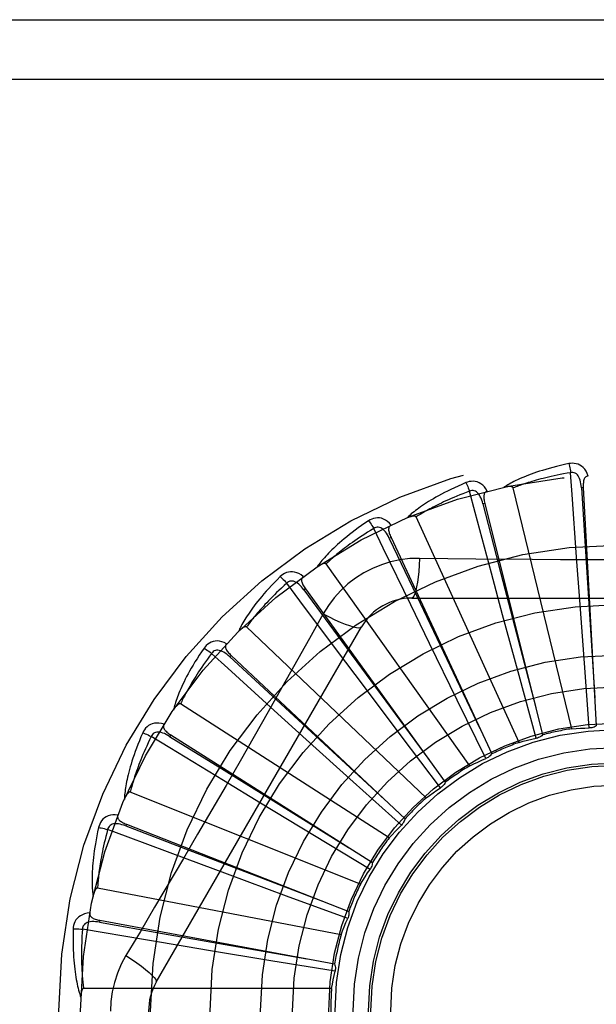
# Model space of a CAD drawing. Header units: inches. Extents: x 0 to 227, y 0 to 147.
# Tile 190 of 256: x 97.62 to 97.911, y 96.746 to 97.242. Entities that reach past the tile are written whole.
import ezdxf

# ---------------------------------------------------------------- set-up
doc = ezdxf.new("R2010")
doc.units = ezdxf.units.IN
doc.header["$LTSCALE"] = 12.4666666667
doc.header["$MEASUREMENT"] = 0
doc.linetypes.add('HIDDEN', pattern=[0.2, 0.1, -0.1])
doc.layers.add('RIGHTHAND_DOOR_ASSEMBLY', color=7, linetype='CONTINUOUS')

msp = doc.modelspace()

# ---------------------------------------------------------------- linework, layer by layer
at = {"layer": 'RIGHTHAND_DOOR_ASSEMBLY', "color": 8, "linetype": 'HIDDEN'}
for p, q in [((97.4379499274, 97.2423932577), (98.4999499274, 97.2423932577)), ((97.4379499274, 97.2123932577), (98.5299499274, 97.2123932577)), ((97.8986562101, 96.8848321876), (97.86919369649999, 97.0062783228)), ((97.90452703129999, 97.00644438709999), (97.9035688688, 97.00639182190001)), ((97.9045270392, 97.0064442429), (97.9110640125, 96.88627006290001)), ((97.85486084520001, 96.99846996), (97.85392994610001, 96.99823701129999)), ((97.85486088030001, 96.9984698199), (97.8840228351, 96.88170447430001)), ((97.8721113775, 96.8779443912), (97.8201974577, 96.9916200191)), ((97.80760136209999, 96.98124025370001), (97.80673137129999, 96.9808353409)), ((97.807601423, 96.9812401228), (97.85833437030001, 96.87210381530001)), ((97.90271608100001, 96.94961304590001), (97.90114416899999, 96.97130990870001)), ((97.84734976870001, 96.8661574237), (97.774860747, 96.967954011)), ((97.8638380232, 96.9423229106), (97.8581883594, 96.9633301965)), ((97.7644566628, 96.95537799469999), (97.7636790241, 96.9548157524)), ((97.7644567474, 96.9553778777), (97.83492706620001, 96.85781507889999)), ((97.8180079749, 96.95072665), (98.0248918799, 96.95072665)), ((97.8270422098, 96.9278067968), (97.8175189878, 96.94736524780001)), ((97.90506265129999, 96.917906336), (97.90271608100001, 96.94961304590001)), ((97.7734185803, 96.9427040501), (97.76651555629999, 96.93032886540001)), ((97.8721427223, 96.9116332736), (97.8638380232, 96.9423229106)), ((97.6893069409, 96.7569765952), (97.7927488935, 96.93614331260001)), ((97.82526633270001, 96.84989729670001), (97.7348221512, 96.9361356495)), ((97.8410048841, 96.89924343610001), (97.8270422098, 96.9278067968)), ((97.7269861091, 96.9218179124), (97.72632892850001, 96.92111866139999)), ((97.7269862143, 96.9218178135), (97.8146469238, 96.83935469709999)), ((97.79365853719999, 96.90658935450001), (97.7806059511, 96.9239920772)), ((97.9075429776, 96.8852056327), (97.90506265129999, 96.917906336)), ((97.88076687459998, 96.87999291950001), (97.8721427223, 96.9116332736)), ((97.81277453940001, 96.88118462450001), (97.79365853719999, 96.90658935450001)), ((97.8066592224, 96.8297516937), (97.7015287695, 96.8973149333)), ((97.85546116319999, 96.86980699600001), (97.8410048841, 96.89924343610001)), ((97.76489357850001, 96.8794374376), (97.7487833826, 96.89405545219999)), ((97.69654398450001, 96.8817729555), (97.696031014, 96.8809619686)), ((97.6965441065, 96.8817728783), (97.7982269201, 96.81738987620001)), ((97.8325404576, 96.85501600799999), (97.81277453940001, 96.88118462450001)), ((97.7884720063, 96.85810953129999), (97.76489357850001, 96.8794374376)), ((97.7417869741, 96.8473323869), (97.72320143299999, 96.85863736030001)), ((97.81283317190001, 96.8361545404), (97.7884720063, 96.85810953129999)), ((97.79220094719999, 96.8064487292), (97.67618391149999, 96.852894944)), ((97.7689756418, 96.8308521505), (97.7417869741, 96.8473323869)), ((97.6742305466, 96.83669045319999), (97.6738803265, 96.8357970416)), ((97.674230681, 96.83669040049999), (97.786260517, 96.7927144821)), ((97.7970515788, 96.8139042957), (97.7689756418, 96.8308521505)), ((97.7251738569, 96.8114345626), (97.7047847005, 96.81901790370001)), ((97.7549900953, 96.80039763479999), (97.7251738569, 96.8114345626)), ((97.782414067, 96.780830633), (97.65970360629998, 96.8044811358)), ((97.78576606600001, 96.7890694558), (97.7549900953, 96.80039763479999)), ((97.6608522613, 96.7881998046), (97.6606774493, 96.78725625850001)), ((97.6608524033, 96.7881997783), (97.77918021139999, 96.7662203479)), ((97.68391139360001, 96.77836254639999), (97.6520695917, 96.7837606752)), ((97.7049061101, 96.77483487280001), (97.68391139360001, 96.77836254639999)), ((97.7793845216, 96.7625476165), (97.7470208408, 96.7678466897)), ((97.777652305, 96.75382331), (97.6526834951, 96.75382331))]:
    msp.add_line(p, q, dxfattribs=at)
for points in [[(97.8971995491, 97.0185098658), (97.8950203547, 97.0180419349), (97.8929407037, 97.01756535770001), (97.8909621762, 97.017083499), (97.8890783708, 97.0165972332), (97.88728480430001, 97.0161074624), (97.88557745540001, 97.01561567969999), (97.88395210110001, 97.01512277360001), (97.8824049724, 97.01463013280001), (97.88093211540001, 97.0141386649), (97.8795299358, 97.01364970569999), (97.8781946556, 97.01316418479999), (97.8769229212, 97.0126834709), (97.8757108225, 97.012209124), (97.8745562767, 97.0117409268), (97.8734564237, 97.0112791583), (97.8724098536, 97.0108231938), (97.8714148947, 97.01037214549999), (97.87046968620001, 97.0099264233), (97.869572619, 97.0094857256), (97.86872137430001, 97.00905088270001), (97.8679138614, 97.0086222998), (97.86714782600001, 97.0082006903), (97.8664209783, 97.007787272), (97.8657313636, 97.00738072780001), (97.8650760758, 97.00697970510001), (97.86445584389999, 97.00658515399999)], [(97.90694520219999, 97.0122734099), (97.9064573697, 97.01354107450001), (97.9058860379, 97.01466797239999), (97.9052281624, 97.01566187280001), (97.9044908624, 97.0165131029), (97.9036766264, 97.01722164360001), (97.9027970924, 97.01778661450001), (97.90185417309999, 97.0182070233), (97.900880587, 97.01849405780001), (97.8999010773, 97.0186480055), (97.8989431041, 97.01869308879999), (97.89804668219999, 97.0186482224), (97.8971995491, 97.0185098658)], [(97.8971995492, 97.0185098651), (97.8973526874, 97.01790929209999), (97.8975127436, 97.0172205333), (97.89767412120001, 97.01646708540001), (97.8978348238, 97.01565817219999), (97.897992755, 97.0148032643), (97.89814217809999, 97.0139328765)], [(97.898142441, 97.0139329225), (97.89631834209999, 97.0136226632), (97.8945701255, 97.0133094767), (97.89289944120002, 97.01299292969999), (97.8913013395, 97.0126743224), (97.8897724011, 97.0123545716), (97.8883096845, 97.0120343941), (97.8869100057, 97.01171462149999), (97.88557067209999, 97.0113958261), (97.8842887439, 97.01107869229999), (97.8830617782, 97.0107637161), (97.88188708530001, 97.0104514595), (97.88076246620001, 97.0101424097), (97.8796855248, 97.0098371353), (97.8786541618, 97.0095359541), (97.87766605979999, 97.0092393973), (97.8767194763, 97.00894739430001), (97.8758123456, 97.00866010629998), (97.87494331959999, 97.0083773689), (97.8741107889, 97.0080990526), (97.8733134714, 97.0078252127), (97.8725499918, 97.0075558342), (97.8718190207, 97.00729099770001), (97.8711191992, 97.0070307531), (97.8704492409, 97.0067751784), (97.8698071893, 97.0065243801), (97.86919369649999, 97.0062783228)], [(97.9035674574, 97.0063914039), (97.903480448, 97.0074255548), (97.90335013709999, 97.00839969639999), (97.9031733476, 97.0093159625), (97.9029485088, 97.0101705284), (97.9026711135, 97.01096207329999), (97.9023413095, 97.0116835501), (97.901959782, 97.0123325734), (97.9015245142, 97.0128914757), (97.90103536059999, 97.01334189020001), (97.9004979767, 97.01368309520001), (97.89991575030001, 97.0139070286), (97.89931361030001, 97.014020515), (97.89872049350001, 97.014028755), (97.89813809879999, 97.01393258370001)], [(97.90114416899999, 96.97130990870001), (97.89891176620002, 97.0029122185), (97.898142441, 97.0139329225)], [(97.9069485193, 97.0122734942), (97.9064918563, 97.01220361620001), (97.90608548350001, 97.0120581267), (97.9057288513, 97.0118317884), (97.9054236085, 97.01154031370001), (97.9051739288, 97.0111971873), (97.9049716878, 97.01080385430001), (97.9048114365, 97.01036409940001), (97.9046893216, 97.00988438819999), (97.9046011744, 97.0093709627), (97.9045424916, 97.008828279), (97.90450803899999, 97.0082624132), (97.9044958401, 97.00767474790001), (97.9045017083, 97.00706911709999), (97.9045270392, 97.0064442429)], [(97.8453823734, 97.00893066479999), (97.8433311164, 97.00805877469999), (97.8413792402, 97.0071972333), (97.8395276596, 97.0063496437), (97.8377699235, 97.0055156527), (97.83610145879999, 97.00469529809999), (97.8345180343, 97.00388928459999), (97.8330153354, 97.0030976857), (97.8315893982, 97.0023211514), (97.83023616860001, 97.001559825), (97.82895186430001, 97.0008143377), (97.8277325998, 97.00008488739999), (97.82657482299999, 96.9993721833), (97.8254743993, 96.9986770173), (97.8244293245, 96.9979987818), (97.8234367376, 96.9973372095), (97.8224953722, 96.99669142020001), (97.821603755, 96.99606022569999), (97.82075998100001, 96.9954436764), (97.8199625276, 96.9948411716), (97.8192089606, 96.9942530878), (97.8184971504, 96.99367942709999), (97.8178247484, 96.9931204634), (97.8171892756, 96.99257695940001), (97.8165890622, 96.9920472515), (97.8160215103, 96.9915294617), (97.8154871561, 96.991024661)], [(97.85613216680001, 97.0046512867), (97.85541324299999, 97.0058037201), (97.8546389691, 97.0068021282), (97.85380488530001, 97.0076535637), (97.85291981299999, 97.00834987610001), (97.8519861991, 97.0088915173), (97.85101563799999, 97.00927982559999), (97.85001019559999, 97.0095141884), (97.8489998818, 97.0096117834), (97.8480089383, 97.00957757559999), (97.8470597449, 97.0094405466), (97.8461880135, 97.009226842), (97.8453823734, 97.00893066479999)], [(97.8453823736, 97.00893066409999), (97.8456464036, 97.0083699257), (97.8459339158, 97.00772390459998), (97.84623496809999, 97.0070146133), (97.8465458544, 97.00625073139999), (97.84686272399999, 97.0054411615), (97.84717416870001, 97.00461478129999)], [(97.8539286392, 96.9982363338), (97.8536474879, 96.9992353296), (97.8533351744, 97.0001672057), (97.85298817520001, 97.001033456), (97.8526056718, 97.00183002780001), (97.8521834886, 97.002554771), (97.8517231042, 97.003200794), (97.8512256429, 97.00376588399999), (97.85069246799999, 97.00423231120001), (97.8501269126, 97.0045820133), (97.84953466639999, 97.0048153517), (97.848920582, 97.0049250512), (97.8483078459, 97.00492253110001), (97.84772388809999, 97.004818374), (97.84717021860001, 97.0046137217)], [(97.86919369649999, 97.0062783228), (97.86912203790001, 97.0064357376), (97.86901677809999, 97.0065677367), (97.8688743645, 97.006672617), (97.868705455, 97.006755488), (97.86851878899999, 97.0068201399), (97.8683165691, 97.0068688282), (97.86810421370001, 97.0069046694), (97.86788081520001, 97.0069288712), (97.8676470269, 97.006943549), (97.867403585, 97.0069490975), (97.8671512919, 97.00694648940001), (97.86689060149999, 97.00693610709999), (97.86662264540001, 97.0069186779), (97.86634619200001, 97.0068941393), (97.86606075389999, 97.0068628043), (97.86576523, 97.0068242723), (97.86545868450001, 97.0067786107), (97.8651401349, 97.0067247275), (97.86480812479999, 97.0066614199), (97.86446313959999, 97.0065890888)], [(97.9035688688, 97.00639182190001), (97.9055978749, 96.9741864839), (97.91031106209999, 96.9004514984)], [(97.8471744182, 97.00461487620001), (97.845442, 97.0039650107), (97.8437846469, 97.0033266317), (97.842204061, 97.00269962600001), (97.8406951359, 97.00208433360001), (97.8392543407, 97.00148100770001), (97.83787865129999, 97.00088979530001), (97.83656478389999, 97.0003109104), (97.8353099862, 96.9997444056), (97.834111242, 96.9991903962), (97.8329660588, 96.9986489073), (97.8318716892, 96.9981199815), (97.83082588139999, 96.997603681), (97.82982617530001, 96.9971001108), (97.8288704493, 96.9966091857), (97.8279563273, 96.9961309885), (97.82708211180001, 96.9956651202), (97.82624574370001, 96.9952113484), (97.8254459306, 96.9947692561), (97.8246811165, 96.9943384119), (97.82395003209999, 96.99391862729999), (97.8232513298, 96.9935096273), (97.8225836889, 96.9931112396), (97.8219457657, 96.9927232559), (97.8213362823, 96.99234550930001), (97.8207532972, 96.9919777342), (97.8201974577, 96.9916200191)], [(97.8581883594, 96.9633301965), (97.8500155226, 96.99393892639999), (97.8471744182, 97.00461487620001)], [(97.8561360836, 97.0046523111), (97.85570047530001, 97.0044970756), (97.85532872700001, 97.0042771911), (97.8550213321, 97.0039874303), (97.8547768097, 97.0036434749), (97.8545965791, 97.00325929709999), (97.8544724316, 97.0028347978), (97.8543983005, 97.00237266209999), (97.8543691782, 97.0018785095), (97.8543797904, 97.0013576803), (97.8544248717, 97.00081369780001), (97.8544981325, 97.00025153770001), (97.85459737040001, 96.99967218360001), (97.854717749, 96.99907860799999), (97.85486088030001, 96.9984698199)], [(97.85392994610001, 96.99823701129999), (97.8620171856, 96.96699765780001), (97.88059963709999, 96.8954871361)], [(97.8076798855, 96.987550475), (97.8067558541, 96.98854602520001), (97.8058066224, 96.9893798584), (97.8048264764, 96.99005805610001), (97.80382562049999, 96.99057428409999), (97.8028063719, 96.9909294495), (97.8017798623, 96.9911270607), (97.8007482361, 96.99116690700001), (97.79973771, 96.9910715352), (97.79877114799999, 96.9908504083), (97.7978650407, 96.99053621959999), (97.7970495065, 96.9901614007), (97.7963144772, 96.98971810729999)], [(97.8201974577, 96.9916200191), (97.8200973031, 96.99176102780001), (97.8199689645, 96.991870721), (97.8198092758, 96.991946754), (97.8196277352, 96.991996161), (97.8194322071, 96.9920243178), (97.8192244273, 96.992033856), (97.81900912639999, 96.9920288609), (97.81878518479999, 96.9920103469), (97.8185528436, 96.99198051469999), (97.8183127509, 96.99193989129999), (97.8180655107, 96.9918895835), (97.8178114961, 96.99183005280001), (97.8175516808, 96.9917622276), (97.81728486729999, 96.9916858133), (97.8170105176, 96.9916010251), (97.8167276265, 96.99150726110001), (97.81643533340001, 96.9914044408), (97.8161326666, 96.99129121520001), (97.81581821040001, 96.99116603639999), (97.8154924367, 96.99102942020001)], [(97.7963144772, 96.98971810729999), (97.79446529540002, 96.9884737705), (97.7927117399, 96.9872584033), (97.79105402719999, 96.9860757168), (97.78948588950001, 96.98492414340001), (97.7880028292, 96.98380285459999), (97.7866005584, 96.9827117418), (97.7852748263, 96.98165006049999), (97.7840216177, 96.98061769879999), (97.78283692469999, 96.97961403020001), (97.7817169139, 96.9786389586), (97.7806577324, 96.977691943), (97.7796557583, 96.9767730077), (97.7787067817, 96.9758821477), (97.77780894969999, 96.9750183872), (97.77695950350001, 96.974180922), (97.77615736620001, 96.9733686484), (97.775401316, 96.9725801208), (97.77468947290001, 96.971815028), (97.7740204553, 96.9710724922), (97.7733918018, 96.9703524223), (97.7728014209, 96.9696544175), (97.7722469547, 96.96897830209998), (97.7717258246, 96.9683243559), (97.77123670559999, 96.96769062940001), (97.7707774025, 96.9670747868), (97.770348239, 96.96647798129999)], [(97.7988909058, 96.9858194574), (97.7973127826, 96.98485347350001), (97.795806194, 96.98391297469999), (97.79437283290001, 96.98299817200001), (97.7930076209, 96.9821084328), (97.79170704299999, 96.9812433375), (97.7904681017, 96.98040245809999), (97.7892875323, 96.9795853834), (97.78816262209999, 96.978791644), (97.7870903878, 96.9780207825), (97.7860683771, 96.97727235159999), (97.78509388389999, 96.9765458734), (97.7841646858, 96.9758409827), (97.783278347, 96.97515731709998), (97.7824328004, 96.9744943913), (97.7816256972, 96.97385183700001), (97.780855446, 96.9732289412), (97.7801200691, 96.9726250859), (97.77941837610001, 96.9720396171), (97.778748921, 96.9714718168), (97.77811049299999, 96.97092125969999), (97.7775018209, 96.97038742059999), (97.7769216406, 96.96986988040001), (97.7763686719, 96.96936818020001), (97.7758416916, 96.96888191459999), (97.77533884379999, 96.968410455), (97.774860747, 96.967954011)], [(97.7963144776, 96.9897181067), (97.7966798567, 96.9892174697), (97.7970844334, 96.988637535), (97.7975142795, 96.98799803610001), (97.7979641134, 96.9873067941), (97.7984284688, 96.98657182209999), (97.79889067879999, 96.98581931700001)], [(97.8067302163, 96.9808344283), (97.80626508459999, 96.98176216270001), (97.80578205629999, 96.98261809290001), (97.8052773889, 96.98340301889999), (97.8047510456, 96.98411280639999), (97.8041993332, 96.98474455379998), (97.803625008, 96.98529177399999), (97.8030295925, 96.9857525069), (97.8024177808, 96.98610960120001), (97.8017962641, 96.9863459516), (97.801170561, 96.98646298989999), (97.8005468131, 96.9864544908), (97.79994562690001, 96.9863360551), (97.7993919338, 96.9861232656), (97.79888700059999, 96.985817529)], [(97.8175189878, 96.94736524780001), (97.8037011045, 96.9758741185), (97.7988909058, 96.9858194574)], [(97.80768291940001, 96.9875517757), (97.80728494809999, 96.9873171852), (97.8069617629, 96.9870310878), (97.80671479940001, 96.9866884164), (97.8065397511, 96.9863043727), (97.80643548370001, 96.9858930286), (97.8063939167, 96.9854527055), (97.8064085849, 96.9849848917), (97.806473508, 96.9844941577), (97.806582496, 96.9839847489), (97.8067297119, 96.9834591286), (97.8069080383, 96.9829209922), (97.80711512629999, 96.9823708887), (97.8073456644, 96.98181082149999), (97.807601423, 96.9812401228)], [(97.80673137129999, 96.9808353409), (97.82058455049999, 96.9516910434), (97.8523646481, 96.88498956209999)], [(97.82199136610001, 96.97074756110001), (97.81705710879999, 96.9705974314), (97.81218975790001, 96.9700132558), (97.80740432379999, 96.96899754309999), (97.80273396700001, 96.9675591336), (97.7982028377, 96.9657055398), (97.7938534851, 96.96345271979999), (97.7897250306, 96.9608148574), (97.78584836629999, 96.9578180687), (97.7822568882, 96.9544912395), (97.77897277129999, 96.9508498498), (97.77602369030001, 96.9469166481), (97.7734185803, 96.9427040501)], [(97.82199136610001, 96.97074756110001), (97.8217958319, 96.9673621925), (97.82154193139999, 96.9641782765), (97.8212391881, 96.96129544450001), (97.8208888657, 96.9586959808), (97.8204910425, 96.95638503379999), (97.8200511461, 96.9544227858), (97.8195753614, 96.9528410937), (97.8190708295, 96.9516783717), (97.8185432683, 96.95096633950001), (97.8180079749, 96.95072665)], [(97.87879008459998, 96.9700956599), (97.8503702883, 96.9703744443), (97.8362109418, 96.9705380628), (97.82199136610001, 96.97074756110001)], [(98.0067397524, 96.97053816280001), (97.978408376, 96.9702309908), (97.9641975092, 96.9701012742), (97.9499680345, 96.970008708), (97.9357384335, 96.9699415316), (97.92149971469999, 96.96992475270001), (97.9072598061, 96.969938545), (97.8930252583, 96.9700040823), (97.87879008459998, 96.9700956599)], [(97.774860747, 96.967954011), (97.77473571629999, 96.9680735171), (97.7745889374, 96.9681569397), (97.7744177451, 96.96820137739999), (97.77423013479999, 96.9682155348), (97.77403281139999, 96.96820617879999), (97.77382698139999, 96.96817622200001), (97.7736165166, 96.9681305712), (97.7734001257, 96.9680700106), (97.773177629, 96.9679967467), (97.7729495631, 96.96791141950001), (97.7727163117, 96.9678152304), (97.7724781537, 96.96770870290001), (97.7722358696, 96.96759293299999), (97.77198833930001, 96.96746740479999), (97.77173499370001, 96.9673322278), (97.77147495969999, 96.96718662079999), (97.7712027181, 96.9670272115), (97.7709316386, 96.96686188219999), (97.7706746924, 96.9666982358), (97.7704275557, 96.966533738)], [(97.75176930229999, 96.9615665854), (97.7501890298, 96.9599947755), (97.7486971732, 96.9584695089), (97.74729324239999, 96.9569944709), (97.7459713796, 96.955566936), (97.7447273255, 96.9541852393), (97.74355689, 96.95284846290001), (97.74245604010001, 96.951555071), (97.7414208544, 96.9503041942), (97.7404475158, 96.9490944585), (97.73953227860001, 96.94792504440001), (97.73867146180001, 96.94679469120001), (97.7378615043, 96.9457027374), (97.7370982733, 96.9446483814), (97.7363801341, 96.94363031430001), (97.73570452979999, 96.9426472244), (97.735070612, 96.9416978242), (97.73447745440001, 96.9407804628), (97.73392327, 96.9398944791), (97.73340686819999, 96.93903874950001), (97.7329258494, 96.93821271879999), (97.7324782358, 96.9374155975), (97.7320617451, 96.93664676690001), (97.73167379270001, 96.9359060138), (97.73131344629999, 96.9351911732), (97.7309789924, 96.9344995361), (97.73067053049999, 96.9338322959)], [(97.76333955, 96.9615890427), (97.7622438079, 96.96239172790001), (97.76115392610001, 96.9630308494), (97.7600631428, 96.9635112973), (97.7589826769, 96.9638287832), (97.75791463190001, 96.96398463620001), (97.7568692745, 96.96398440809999), (97.7558487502, 96.9638282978), (97.7548745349, 96.9635434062), (97.7539672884, 96.9631433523), (97.75313701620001, 96.96266335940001), (97.7524071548, 96.96214097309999), (97.75176930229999, 96.9615665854)], [(97.75176930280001, 96.9615665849), (97.7522228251, 96.9611441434), (97.752729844, 96.9606512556), (97.75327294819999, 96.9601046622), (97.7538454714, 96.9595110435), (97.75444052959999, 96.9588772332), (97.7550367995, 96.95822580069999)], [(97.76334271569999, 96.96159135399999), (97.76299606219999, 96.96128539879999), (97.7627326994, 96.9609431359), (97.7625550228, 96.9605598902), (97.7624558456, 96.96014968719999), (97.7624313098, 96.95972604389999), (97.7624738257, 96.9592858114), (97.7625767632, 96.9588292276), (97.7627333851, 96.95835964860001), (97.7629368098, 96.9578800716), (97.7631808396, 96.9573918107), (97.7634577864, 96.9568971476), (97.7637652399, 96.9563961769), (97.7640976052, 96.9558898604), (97.7644567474, 96.9553778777)], [(97.7550369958, 96.9582259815), (97.7536702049, 96.9569787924), (97.75236883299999, 96.9557701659), (97.75113450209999, 96.9546006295), (97.7499623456, 96.953468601), (97.7488489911, 96.95237300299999), (97.7477915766, 96.9513128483), (97.746786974, 96.9502871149), (97.74583260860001, 96.94929482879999), (97.7449256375, 96.9483349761), (97.7440637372, 96.94740665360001), (97.7432443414, 96.94650887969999), (97.74246533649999, 96.9456408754), (97.74172439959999, 96.94480182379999), (97.7410195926, 96.94399085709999), (97.740348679, 96.94320716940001), (97.7397102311, 96.9424497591), (97.73910242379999, 96.9417176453), (97.738524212, 96.94100996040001), (97.7379743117, 96.9403257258), (97.73745161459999, 96.9396642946), (97.7369549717, 96.9390249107), (97.7364832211, 96.9384069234), (97.7360351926, 96.93780963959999), (97.73560976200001, 96.93723242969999), (97.7352052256, 96.9366743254), (97.7348221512, 96.9361356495)], [(97.76367806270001, 96.95481463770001), (97.7630457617, 96.9556375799), (97.7624094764, 96.9563866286), (97.7617653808, 96.9570618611), (97.7611142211, 96.9576592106), (97.7604529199, 96.9581751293), (97.75978541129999, 96.95860376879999), (97.7591135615, 96.9589434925), (97.7584452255, 96.9591783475), (97.7577902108, 96.959292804), (97.75715366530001, 96.9592893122), (97.75654279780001, 96.9591629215), (97.75597489, 96.9589328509), (97.75547147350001, 96.95861911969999), (97.75503352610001, 96.95822334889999)], [(97.7806059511, 96.9239920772), (97.7616424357, 96.94937070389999), (97.7550369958, 96.9582259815)], [(97.7636790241, 96.9548157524), (97.78279745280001, 96.9288198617), (97.826626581, 96.86933818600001)], [(97.7734167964, 96.9427049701), (97.7764474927, 96.9411810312), (97.77933246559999, 96.9398086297), (97.7819805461, 96.9386293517), (97.78440680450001, 96.9376330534), (97.7866070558, 96.9368221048), (97.78852636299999, 96.93622194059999), (97.790134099, 96.93584312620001), (97.7913932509, 96.9356987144), (97.79227351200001, 96.93579952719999), (97.7927487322, 96.9361430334)], [(97.7348221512, 96.9361356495), (97.7346767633, 96.93622933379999), (97.734516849, 96.93628347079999), (97.7343403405, 96.936294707), (97.7341534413, 96.9362731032), (97.7339614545, 96.9362265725), (97.7337650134, 96.9361582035), (97.7335669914, 96.936073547), (97.73336597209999, 96.93597312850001), (97.7331613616, 96.9358590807), (97.73295356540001, 96.93573213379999), (97.732742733, 96.9355935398), (97.7325290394, 96.9354438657), (97.7323130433, 96.93528433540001), (97.7320937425, 96.9351142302), (97.7318705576, 96.9349335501), (97.7316427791, 96.93474136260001), (97.73140945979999, 96.93453709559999), (97.73117073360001, 96.9343196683), (97.7309263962, 96.9340876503), (97.7306765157, 96.9338415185)], [(97.76651555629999, 96.93032886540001), (97.7526158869, 96.90563958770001), (97.7456227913, 96.8932677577), (97.7385882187, 96.8808983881), (97.73153159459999, 96.8685416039), (97.72442676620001, 96.85620212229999), (97.7172948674, 96.8438768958), (97.7101208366, 96.83158218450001), (97.70292394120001, 96.81929995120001)], [(97.71335682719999, 96.9254935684), (97.71210257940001, 96.92365109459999), (97.7109263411, 96.9218710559), (97.70982693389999, 96.9201569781), (97.7087991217, 96.9185050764), (97.70783903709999, 96.91691291), (97.70694273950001, 96.9153787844), (97.7061065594, 96.9139004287), (97.7053268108, 96.9124762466), (97.7046000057, 96.9111041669), (97.7039226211, 96.9097826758), (97.70329128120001, 96.90850983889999), (97.70270261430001, 96.9072843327), (97.7021527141, 96.9061045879), (97.701640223, 96.9049690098), (97.7011628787, 96.9038758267), (97.70072009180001, 96.9028236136), (97.7003112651, 96.9018105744), (97.6999347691, 96.9008357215), (97.6995896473, 96.8998977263), (97.6992736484, 96.89899558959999), (97.69898498, 96.8981281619), (97.698721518, 96.89729440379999), (97.6984807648, 96.8964936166), (97.6982622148, 96.8957234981), (97.6980646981, 96.89498106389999), (97.6978880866, 96.8942675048)], [(97.72471373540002, 96.9277053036), (97.7234858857, 96.92828611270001), (97.7222947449, 96.92870742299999), (97.72113274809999, 96.9289727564), (97.720011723, 96.92908002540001), (97.71893348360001, 96.9290309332), (97.71790706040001, 96.928832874), (97.7169345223, 96.92848644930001), (97.7160318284, 96.92802233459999), (97.71521668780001, 96.9274578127), (97.714492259, 96.9268293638), (97.71387444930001, 96.92617829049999), (97.71335682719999, 96.9254935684)], [(97.71335682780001, 96.925493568), (97.71388210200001, 96.92516459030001), (97.714473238, 96.9247765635), (97.7151099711, 96.9243426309), (97.71578449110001, 96.9238680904), (97.71648874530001, 96.9233583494), (97.7171975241, 96.9228315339)], [(97.7247162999, 96.927708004), (97.72443388, 96.9273420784), (97.7242400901, 96.926956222), (97.7241381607, 96.92654628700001), (97.72411840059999, 96.92612471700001), (97.7241744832, 96.92570408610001), (97.72429954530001, 96.9252798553), (97.72448703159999, 96.92485100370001), (97.7247296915, 96.92441955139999), (97.7250202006, 96.92398713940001), (97.72535222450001, 96.923553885), (97.72571778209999, 96.9231205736), (97.7261144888, 96.922686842), (97.7265366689, 96.9222525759), (97.7269862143, 96.9218178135)], [(97.7171976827, 96.9228317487), (97.71609162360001, 96.921348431), (97.7150425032, 96.9199153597), (97.7140518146, 96.91853335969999), (97.71311507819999, 96.9171999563), (97.7122291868, 96.91591345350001), (97.7113915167, 96.9146723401), (97.7105991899, 96.91347502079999), (97.70984986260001, 96.91232005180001), (97.70914093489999, 96.9112058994), (97.7084702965, 96.91013123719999), (97.70783561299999, 96.9090946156), (97.7072349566, 96.90809486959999), (97.706666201, 96.9071307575), (97.70612760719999, 96.9062010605), (97.7056171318, 96.90530456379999), (97.70513356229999, 96.9044400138), (97.7046752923, 96.90360610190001), (97.7042414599, 96.90280177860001), (97.7038309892, 96.90202583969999), (97.70344291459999, 96.9012774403), (97.7030762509, 96.90055562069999), (97.7027299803, 96.8998595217), (97.702403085, 96.8991882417), (97.7020945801, 96.8985409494), (97.70180297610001, 96.89791637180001), (97.7015287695, 96.8973149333)], [(97.72632819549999, 96.9211173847), (97.725551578, 96.9218057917), (97.7247850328, 96.92242088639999), (97.7240247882, 96.9229620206), (97.7232723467, 96.9234253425), (97.72252535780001, 96.9238067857), (97.72178879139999, 96.9241013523), (97.7210647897, 96.9243077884), (97.7203640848, 96.9244119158), (97.719699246, 96.9244003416), (97.71907486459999, 96.9242764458), (97.7184989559, 96.9240367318), (97.717984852, 96.9237033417), (97.717549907, 96.9233000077), (97.71719477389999, 96.922828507)], [(97.7487833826, 96.89405545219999), (97.725359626, 96.91538658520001), (97.7171976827, 96.9228317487)], [(97.72632892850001, 96.92111866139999), (97.7500216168, 96.8992107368), (97.8043156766, 96.84909868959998)], [(97.7015287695, 96.8973149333), (97.7013682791, 96.89737940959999), (97.7012010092, 96.8974023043), (97.70102556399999, 96.8973799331), (97.7008461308, 96.89732334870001), (97.70066641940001, 96.8972413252), (97.7004864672, 96.897137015), (97.7003080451, 96.89701641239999), (97.70012966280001, 96.89687976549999), (97.6999503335, 96.8967290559), (97.6997703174, 96.8965650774), (97.69958952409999, 96.8963890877), (97.6994080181, 96.8962016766), (97.6992261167, 96.8960041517), (97.6990429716, 96.8957956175), (97.69885801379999, 96.89557596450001), (97.6986707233, 96.89534414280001), (97.6984771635, 96.89509487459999), (97.69828701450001, 96.8948407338), (97.69810969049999, 96.89459388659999), (97.6979420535, 96.8943502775)], [(97.69319847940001, 96.8871239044), (97.69188289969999, 96.88746184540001), (97.6906335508, 96.8876501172), (97.6894423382, 96.8876907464), (97.6883212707, 96.8875839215), (97.6872718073, 96.8873316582), (97.6863014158, 96.8869429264), (97.685412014, 96.886418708), (97.6846134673, 96.8857921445), (97.6839198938, 96.8850835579), (97.6833274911, 96.8843293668), (97.6828440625, 96.88357313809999), (97.68246537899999, 96.8828028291)], [(97.6932003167, 96.88712660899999), (97.6929923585, 96.88671411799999), (97.6928751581, 96.8862987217), (97.692852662, 96.8858769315), (97.692913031, 96.8854592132), (97.6930477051, 96.8850567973), (97.6932507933, 96.88466390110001), (97.6935160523, 96.8842782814), (97.6938359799, 96.88390054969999), (97.69420307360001, 96.88353093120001), (97.69461109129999, 96.88316834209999), (97.6950520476, 96.88281204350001), (97.6955236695, 96.8824612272), (97.6960204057, 96.88211470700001), (97.6965441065, 96.8817728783)], [(97.9110640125, 96.88627006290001), (97.9105278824, 96.885956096), (97.9099667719, 96.88569569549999), (97.90937494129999, 96.88548722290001), (97.9087673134, 96.8853343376), (97.908158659, 96.8852409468), (97.9075430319, 96.8852056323)], [(97.68246537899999, 96.8828028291), (97.6815824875, 96.8807562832), (97.6807643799, 96.8787858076), (97.6800092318, 96.87689464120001), (97.679312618, 96.87507807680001), (97.6786712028, 96.8733329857), (97.6780814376, 96.8716569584), (97.6775401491, 96.8700470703), (97.6770440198, 96.8685010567), (97.6765900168, 96.8670162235), (97.6761749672, 96.8655904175), (97.6757959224, 96.86422110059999), (97.675449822, 96.8629063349), (97.6751331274, 96.8616438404), (97.67484480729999, 96.8604317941), (97.67458297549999, 96.8592680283), (97.67434732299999, 96.85815103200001), (97.6741376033, 96.8570789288), (97.67395240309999, 96.85605044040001), (97.67379103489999, 96.85506408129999), (97.6736514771, 96.8541184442), (97.673532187, 96.85321206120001), (97.6734312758, 96.85234350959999), (97.6733464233, 96.8515116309), (97.6732775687, 96.8507140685), (97.67322412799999, 96.8499476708), (97.67318575, 96.8492135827)], [(97.68674057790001, 96.8809159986), (97.68593522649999, 96.8792501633), (97.6851762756, 96.8776444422), (97.6844650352, 96.87609992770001), (97.6837975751, 96.87461334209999), (97.6831711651, 96.87318243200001), (97.6825835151, 96.871805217), (97.6820321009, 96.8704795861), (97.6815148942, 96.8692036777), (97.6810296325, 96.8679754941), (97.6805744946, 96.8667933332), (97.6801474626, 96.8656553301), (97.679746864, 96.86455997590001), (97.6793708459, 96.86350564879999), (97.6790179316, 96.86249082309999), (97.6786863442, 96.8615139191), (97.67837513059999, 96.8605734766), (97.678082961, 96.85966790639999), (97.6778091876, 96.8587960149), (97.6775529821, 96.85795641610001), (97.677313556, 96.8571480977), (97.67709012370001, 96.8563699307), (97.6768818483, 96.855620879), (97.67668790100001, 96.85489986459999), (97.67650747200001, 96.8542058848), (97.6763393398, 96.8535374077), (97.67618391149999, 96.852894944)], [(97.68246537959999, 96.8828028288), (97.6830434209, 96.8825792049), (97.6836973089, 96.8823100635), (97.6844046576, 96.8820044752), (97.6851567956, 96.881666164), (97.685944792, 96.8812989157), (97.6867404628, 96.88091575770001)], [(97.6960305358, 96.8809605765), (97.695137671, 96.88148956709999), (97.69426857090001, 96.8819484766), (97.69341965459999, 96.8823359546), (97.6925931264, 96.8826485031), (97.691787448, 96.8828816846), (97.6910084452, 96.8830315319), (97.69025845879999, 96.8830972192), (97.68955071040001, 96.88306685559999), (97.68890007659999, 96.88292966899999), (97.6883104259, 96.8826898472), (97.6877902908, 96.88234547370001), (97.687348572, 96.8819208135), (97.6869978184, 96.8814424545), (97.6867383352, 96.880912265)], [(97.72320143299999, 96.85863736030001), (97.6961640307, 96.87515003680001), (97.68674057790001, 96.8809159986)], [(97.696031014, 96.8809619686), (97.72344164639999, 96.8639338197), (97.7862383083, 96.8250025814)], [(97.8840228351, 96.88170447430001), (97.88355581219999, 96.8812947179), (97.8830541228, 96.88093283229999), (97.882512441, 96.8806161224), (97.8819447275, 96.88035100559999), (97.8813647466, 96.88014411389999), (97.88076692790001, 96.8799929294)], [(97.8986562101, 96.8848321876), (97.90087958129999, 96.88497617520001), (97.903101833, 96.8850864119), (97.9053229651, 96.8851628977), (97.9075429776, 96.8852056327)], [(97.8721113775, 96.8779443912), (97.8742673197, 96.8785065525), (97.8764285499, 96.879035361), (97.8785950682, 96.8795308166), (97.88076687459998, 96.87999291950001)], [(97.85833437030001, 96.87210381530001), (97.857953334, 96.8716130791), (97.8575291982, 96.87116278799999), (97.85705724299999, 96.8707492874), (97.8565499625, 96.8703815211), (97.85601961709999, 96.8700686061), (97.85546121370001, 96.86980701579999)], [(97.84734976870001, 96.8661574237), (97.84936036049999, 96.8671174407), (97.8513824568, 96.8680457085), (97.8534160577, 96.8689422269), (97.85546116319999, 96.86980699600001)], [(97.83492706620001, 96.85781507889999), (97.83464578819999, 96.8572610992), (97.83431453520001, 96.8567386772), (97.8339293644, 96.856243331), (97.83350085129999, 96.8557862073), (97.83303930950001, 96.85537857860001), (97.8325405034, 96.85501603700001)], [(97.67618391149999, 96.852894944), (97.6760141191, 96.85292788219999), (97.6758455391, 96.85291870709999), (97.6756774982, 96.8528635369), (97.67551201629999, 96.85277401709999), (97.67535107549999, 96.85265946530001), (97.6751941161, 96.85252298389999), (97.6750417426, 96.8523707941), (97.6748924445, 96.8522028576), (97.67474487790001, 96.8520209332), (97.674599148, 96.85182584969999), (97.67445492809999, 96.851618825), (97.67431217, 96.8514004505), (97.6741709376, 96.85117207), (97.6740305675, 96.8509326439), (97.6738905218, 96.8506819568), (97.6737504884, 96.85041887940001), (97.6736099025, 96.8501427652), (97.6734689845, 96.84985195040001), (97.6733277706, 96.84954432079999), (97.6731862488, 96.84922058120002)], [(97.82526633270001, 96.84989729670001), (97.827058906, 96.85122047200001), (97.82886878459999, 96.852514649), (97.83069596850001, 96.85377982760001), (97.8325404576, 96.85501600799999)], [(97.66993282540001, 96.8413115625), (97.6685770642, 96.8413944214), (97.66731466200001, 96.84134285), (97.66613728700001, 96.8411573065), (97.66505669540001, 96.8408402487), (97.66407393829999, 96.84039393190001), (97.6631946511, 96.8398285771), (97.66242053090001, 96.8391455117), (97.66175499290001, 96.838379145), (97.6612080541, 96.8375521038), (97.6607690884, 96.83669942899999), (97.6604375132, 96.8358653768), (97.660211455, 96.83503732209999)], [(97.6699342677, 96.84131537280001), (97.6698080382, 96.84087047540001), (97.66977151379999, 96.84044010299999), (97.6698292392, 96.84002162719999), (97.66996758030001, 96.83962293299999), (97.6701759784, 96.8392532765), (97.67044975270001, 96.8389059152), (97.6707831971, 96.8385774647), (97.6711688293, 96.8382671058), (97.67159924, 96.8379736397), (97.6720685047, 96.837694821), (97.6725689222, 96.8374284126), (97.67309841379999, 96.8371731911), (97.67365175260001, 96.8369269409), (97.674230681, 96.83669040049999)], [(97.67388012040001, 96.8357955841), (97.6729032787, 96.83614603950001), (97.67196303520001, 96.8364321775), (97.6710561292, 96.8366519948), (97.6701853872, 96.8368024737), (97.66935013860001, 96.8368789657), (97.66855685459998, 96.8368786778), (97.6678079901, 96.8368012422), (97.66711877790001, 96.8366374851), (97.6665058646, 96.83637964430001), (97.6659722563, 96.8360325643), (97.66552669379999, 96.83559597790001), (97.6651733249, 96.835095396), (97.6649194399, 96.834559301), (97.6647649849, 96.8339895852)], [(97.8066592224, 96.8297516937), (97.808168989, 96.8313902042), (97.80970123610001, 96.8330035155), (97.8112559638, 96.8345916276), (97.81283317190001, 96.8361545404)], [(97.8146469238, 96.83935469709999), (97.81447338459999, 96.83875333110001), (97.81424734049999, 96.8381777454), (97.81396721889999, 96.83762524), (97.8136366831, 96.8371014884), (97.8132592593, 96.83661218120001), (97.81283321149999, 96.8361545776)], [(97.660211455, 96.83503732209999), (97.6597318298, 96.8328606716), (97.65930142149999, 96.83077097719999), (97.6589178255, 96.8287710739), (97.6585775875, 96.82685550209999), (97.6582780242, 96.8250205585), (97.6580161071, 96.82326320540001), (97.6577892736, 96.8215799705), (97.657594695, 96.8199680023), (97.657429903, 96.8184240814), (97.65729218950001, 96.81694549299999), (97.6571791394, 96.8155291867), (97.65708811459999, 96.8141726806), (97.6570160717, 96.81287306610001), (97.6569623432, 96.8116283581), (97.6569254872, 96.8104360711), (97.6569054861, 96.80929466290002), (97.65690245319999, 96.8082022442), (97.6569152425, 96.8071572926), (97.6569434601, 96.8061582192), (97.6569853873, 96.8052032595), (97.657039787, 96.8042906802), (97.657105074, 96.8034187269), (97.65717918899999, 96.80258582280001), (97.6572625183, 96.8017896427), (97.657355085, 96.801026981), (97.6574563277, 96.8002988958)], [(97.66476648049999, 96.8339936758), (97.6642909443, 96.83220553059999), (97.6638495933, 96.83048519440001), (97.6634435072, 96.8288339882), (97.66306944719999, 96.8272479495), (97.66272515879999, 96.825724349), (97.66240876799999, 96.8242608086), (97.6621181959, 96.8228547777), (97.66185180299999, 96.82150404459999), (97.6616077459, 96.82020621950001), (97.6613845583, 96.81895928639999), (97.66118061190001, 96.8177610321), (97.6609945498, 96.8166096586), (97.66082485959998, 96.8155032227), (97.6606703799, 96.8144399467), (97.660529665, 96.8134179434), (97.66040205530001, 96.8124355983), (97.66028654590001, 96.8114910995), (97.6601827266, 96.8105831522), (97.66009004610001, 96.8097102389), (97.660007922, 96.8088712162), (97.6599357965, 96.8080648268), (97.65987304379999, 96.8072898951), (97.6598190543, 96.80654520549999), (97.6597732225, 96.80582962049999), (97.6597346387, 96.8051414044), (97.65970360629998, 96.8044811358)], [(97.6602114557, 96.8350373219), (97.66082137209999, 96.8349271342), (97.66151437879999, 96.8347866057), (97.66226677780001, 96.83462040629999), (97.6630693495, 96.8344305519), (97.66391260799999, 96.8342190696), (97.6647664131, 96.8339934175)], [(97.7047847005, 96.81901790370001), (97.6751108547, 96.8301153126), (97.66476648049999, 96.8339936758)], [(97.6738803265, 96.8357970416), (97.7040182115, 96.8242641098), (97.77304784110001, 96.79792075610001)], [(97.70292394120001, 96.81929995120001), (97.68847260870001, 96.79482707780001), (97.68125123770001, 96.7826465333), (97.67396001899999, 96.7704367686)], [(97.7982269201, 96.81738987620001), (97.7981716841, 96.81677103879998), (97.798058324, 96.8161629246), (97.7978848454, 96.8155599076), (97.7976569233, 96.8149762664), (97.797379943, 96.8144262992), (97.79705161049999, 96.81390433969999)], [(97.79220094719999, 96.8064487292), (97.79337334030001, 96.8083433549), (97.7945725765, 96.8102174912), (97.795798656, 96.8120711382), (97.7970515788, 96.8139042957)], [(97.65970360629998, 96.8044811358), (97.65953064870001, 96.8044813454), (97.6593668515, 96.8044404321), (97.6592122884, 96.804354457), (97.6590667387, 96.80423523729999), (97.65893038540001, 96.8040922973), (97.6588020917, 96.8039285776), (97.65868127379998, 96.80375030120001), (97.658566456, 96.80355714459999), (97.6584559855, 96.8033505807), (97.6583498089, 96.803131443), (97.658247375, 96.8029008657), (97.6581485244, 96.8026594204), (97.6580530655, 96.80240843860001), (97.65796054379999, 96.8021467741), (97.6578704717, 96.8018741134), (97.6577827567, 96.80158928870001), (97.6576969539, 96.80129150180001), (97.6576136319, 96.8009793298), (97.6575332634, 96.8006508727), (97.6574556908, 96.8003067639)], [(97.6557576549, 96.7919240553), (97.6544107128, 96.7917488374), (97.65318088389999, 96.7914592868), (97.6520598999, 96.7910542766), (97.6510588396, 96.7905384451), (97.6501783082, 96.7899142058), (97.6494219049, 96.7891926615), (97.6487910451, 96.78837543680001), (97.64828257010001, 96.7874969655), (97.6479020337, 96.7865813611), (97.64763237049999, 96.78566102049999), (97.64746463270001, 96.7847792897), (97.64739937, 96.78392341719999)], [(97.6557583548, 96.7919273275), (97.6557186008, 96.7914670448), (97.65576418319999, 96.7910378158), (97.65590006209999, 96.7906378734), (97.6561113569, 96.790272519), (97.6563859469, 96.78994898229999), (97.6567205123, 96.7896597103), (97.6571100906, 96.7894003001), (97.6575474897, 96.7891685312), (97.65802566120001, 96.7889618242), (97.6585392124, 96.78877685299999), (97.6590810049, 96.78860996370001), (97.65964922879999, 96.78845956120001), (97.66023917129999, 96.78832248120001), (97.6608524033, 96.7881997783)], [(97.786260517, 96.7927144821), (97.7863233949, 96.7920963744), (97.78632716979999, 96.79147779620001), (97.7862709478, 96.79085284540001), (97.7861575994, 96.7902366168), (97.78598970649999, 96.7896441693), (97.78576608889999, 96.789069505)], [(97.6606775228, 96.7872547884), (97.6596520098, 96.78741404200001), (97.6586746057, 96.78751706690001), (97.6577424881, 96.7875612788), (97.6568590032, 96.7875442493), (97.6560243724, 96.78746128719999), (97.65524547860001, 96.78731087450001), (97.65452480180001, 96.7870931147), (97.6538790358, 96.7868018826), (97.65332599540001, 96.7864327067), (97.6528677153, 96.7859909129), (97.65251282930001, 96.7854778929), (97.65226058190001, 96.7849194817), (97.6521127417, 96.78434502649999), (97.6520688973, 96.78375637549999)], [(97.6606774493, 96.78725625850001), (97.69245332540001, 96.78163537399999), (97.76522101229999, 96.76883202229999)], [(97.782414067, 96.780830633), (97.7832067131, 96.7829128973), (97.784029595, 96.7849801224), (97.78488271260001, 96.7870323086), (97.78576606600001, 96.7890694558)], [(97.64739937, 96.78392341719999), (97.6473426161, 96.7816222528), (97.64731969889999, 96.77941911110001), (97.64732761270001, 96.7773171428), (97.64736347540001, 96.7753079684), (97.6474249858, 96.77338387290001), (97.6475095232, 96.7715457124), (97.647614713, 96.7697933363), (97.6477383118, 96.76812175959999), (97.64787832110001, 96.7665272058), (97.648032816, 96.7650057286), (97.6481999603, 96.7635533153), (97.64837852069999, 96.76216628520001), (97.6485670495, 96.760840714), (97.64876530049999, 96.7595732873), (97.64897294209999, 96.7583606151), (97.649189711, 96.75719904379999), (97.649415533, 96.7560850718), (97.6496503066, 96.7550149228), (97.6498940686, 96.7539849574), (97.65014700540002, 96.7529913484), (97.6504086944, 96.7520303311), (97.6506815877, 96.7510981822), (97.65096867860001, 96.7501893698), (97.65126869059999, 96.74930577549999)], [(97.6473993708, 96.78392341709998), (97.6480191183, 96.7839306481), (97.6487261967, 96.7839238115), (97.6494964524, 96.7839030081), (97.65032045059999, 96.7838684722), (97.6511884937, 96.7838203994), (97.6520695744, 96.78376040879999)], [(97.6520695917, 96.7837606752), (97.6519410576, 96.7819148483), (97.6518332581, 96.7801420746), (97.6517470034, 96.77844385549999), (97.65167986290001, 96.7768156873), (97.65163013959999, 96.7752544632), (97.6515964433, 96.7737574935), (97.6515772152, 96.77232188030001), (97.6515712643, 96.7709451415), (97.6515772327, 96.7696245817), (97.65159406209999, 96.7683579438), (97.65162057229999, 96.7671427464), (97.65165577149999, 96.76597696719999), (97.6516985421, 96.76485841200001), (97.65174808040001, 96.76378511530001), (97.6518033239, 96.7627549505), (97.65186393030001, 96.7617662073), (97.6519292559, 96.76081691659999), (97.65199914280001, 96.7599057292), (97.6520733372, 96.7590310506), (97.6521514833, 96.758191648), (97.65223327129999, 96.75738618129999), (97.6523183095, 96.7566133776), (97.652406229, 96.75587192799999), (97.6524966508, 96.7551606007), (97.6525890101, 96.75447751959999), (97.6526834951, 96.75382331)], [(97.7470208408, 96.7678466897), (97.7156546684, 96.7730414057), (97.7049061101, 96.77483487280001)], [(97.67396001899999, 96.7704367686), (97.67161658, 96.7660785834), (97.66968491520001, 96.76155707), (97.66817048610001, 96.7568808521), (97.66708278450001, 96.7521004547), (97.66642832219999, 96.7472676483), (97.66620826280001, 96.7423932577)], [(97.67396001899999, 96.7704367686), (97.676794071, 96.76857474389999), (97.6794244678, 96.76676290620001), (97.68176969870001, 96.765059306), (97.6838457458, 96.7634561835), (97.68564817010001, 96.7619561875), (97.6871275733, 96.7605941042), (97.68825947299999, 96.75939121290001), (97.68901415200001, 96.7583729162), (97.6893670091, 96.7575600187), (97.6893069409, 96.7569765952)], [(97.777652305, 96.75382331), (97.7780365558, 96.7560179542), (97.7784533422, 96.75820355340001), (97.7789026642, 96.7603801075), (97.7793845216, 96.7625476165)], [(97.77918021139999, 96.7662203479), (97.7793589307, 96.7656253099), (97.779479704, 96.76501862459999), (97.7795427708, 96.7643943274), (97.77954809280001, 96.7637677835), (97.7794953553, 96.7631542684), (97.7793845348, 96.7625476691)], [(97.6526834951, 96.75382331), (97.6525140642, 96.7537909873), (97.6523612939, 96.7537201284), (97.6522259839, 96.7536069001), (97.65210573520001, 96.753462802), (97.6519989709, 96.7532971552), (97.651904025, 96.753112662), (97.651819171, 96.75291533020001), (97.65174301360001, 96.7527045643), (97.65167365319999, 96.75248150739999), (97.65161087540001, 96.7522469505), (97.6515539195, 96.752001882), (97.65150252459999, 96.75174685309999), (97.651456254, 96.7514831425), (97.6514148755, 96.751209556), (97.6513779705, 96.7509257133), (97.65134566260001, 96.7506304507), (97.65131744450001, 96.75031603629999), (97.65129479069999, 96.7500017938), (97.6512791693, 96.7497065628), (97.6512700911, 96.7494240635)]]:
    msp.add_lwpolyline(points, dxfattribs=at)
for radius in [0.2812500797, 0.2702837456, 0.235, 0.205, 0.179592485, 0.1635, 0.1452498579, 0.1420000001, 0.133, 0.12525, 0.124, 0.1139999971]:
    msp.add_circle((97.9214499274, 96.7423932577), radius, dxfattribs=at)
for centre, radius, start, end in [((97.8180079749, 96.9215599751), 0.0291666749, 90, 150), ((97.9214499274, 96.7423932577), 0.1442511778, 99.0916451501, 105.0378919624), ((97.9214499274, 96.7423932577), 0.1442511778, 110.0007360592, 115.9469828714), ((97.9214499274, 96.7423932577), 0.1442511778, 120.9098269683, 126.8560737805), ((97.9214499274, 96.7423932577), 0.1442511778, 131.8189178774, 137.7651646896), ((97.9214499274, 96.7423932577), 0.1442511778, 142.7280087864, 148.6742555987), ((97.9214499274, 96.7423932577), 0.1442511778, 153.6370996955, 159.5833465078), ((97.9214499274, 96.7423932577), 0.1442511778, 164.5461906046, 170.4924374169), ((97.71456602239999, 96.7423932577), 0.0291666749, 150, 210), ((97.9214499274, 96.7423932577), 0.1442511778, 175.4552815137, 181.401528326)]:
    msp.add_arc(centre, radius, start, end, dxfattribs=at)

doc.saveas('drawing.dxf')
